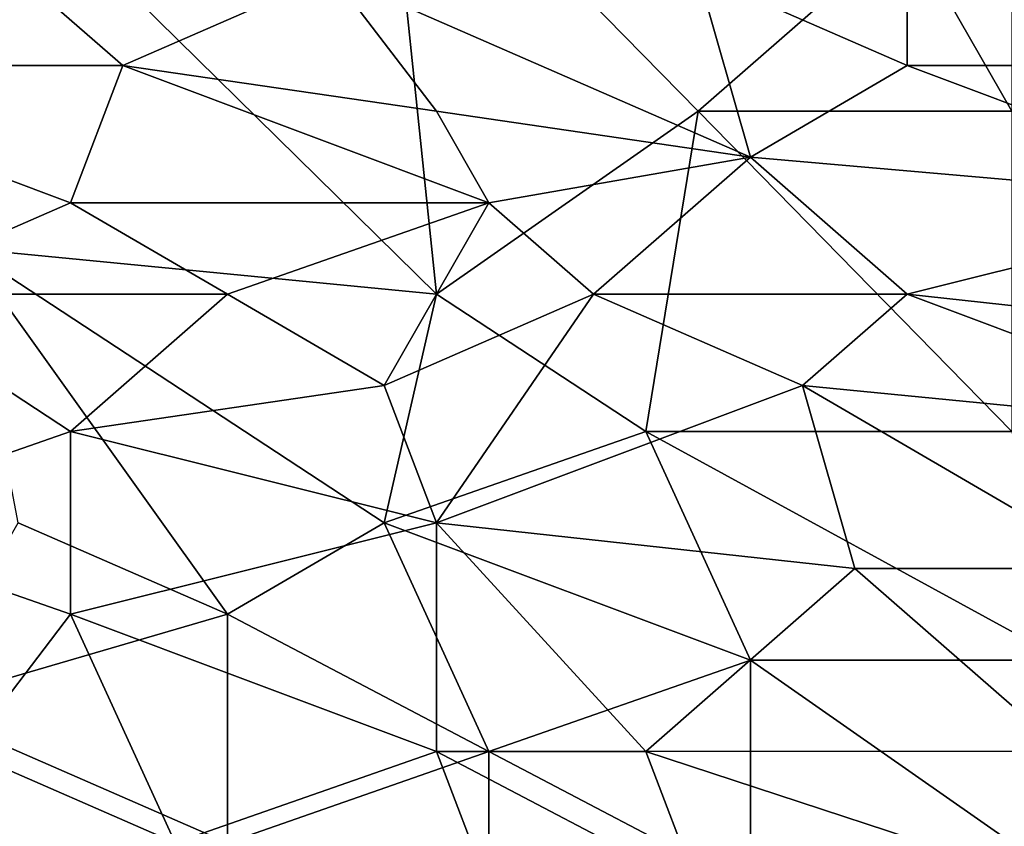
# Model space of a CAD drawing. Extents: x -1.1 to 1.1, y -0.36 to 0.36.
# Tile 146 of 256: x -0.74 to -0.65, y -0.27 to -0.2. Entities that reach past the tile are written whole.
import ezdxf

# ---------------------------------------------------------------- set-up
doc = ezdxf.new("R2010")
doc.units = 0

msp = doc.modelspace()

# ---------------------------------------------------------------- linework, layer by layer
for points in [[(-0.652205, -0.210338, 0.265477), (-0.661147, -0.194713, 0.265339), (-0.652205, -0.171276, 0.265155)], [(-0.737154, -0.190807, 0.265391), (-0.705857, -0.182995, 0.265257), (-0.701386, -0.225963, 0.265644)], [(-0.661147, -0.194713, 0.265339), (-0.679031, -0.210338, 0.265465), (-0.705857, -0.182995, 0.265257)], [(-0.679031, -0.210338, 0.265465), (-0.701386, -0.225963, 0.265644), (-0.705857, -0.182995, 0.265257)], [(-0.701386, -0.225963, 0.265644), (-0.741626, -0.222057, 0.26567), (-0.737154, -0.190807, 0.265391)], [(-0.661147, -0.206432, 0.398719), (-0.661147, -0.190807, 0.400539), (-0.679031, -0.19862, 0.399788)], [(-0.634321, -0.206432, 0.398433), (-0.616437, -0.190807, 0.40004), (-0.661147, -0.190807, 0.400539)], [(-0.634321, -0.206432, 0.398433), (-0.661147, -0.190807, 0.400539), (-0.661147, -0.206432, 0.398719)], [(-0.661147, -0.194713, 0.265339), (-0.652205, -0.210338, 0.265477), (-0.679031, -0.210338, 0.265465)], [(-0.763981, -0.206432, 0.398941), (-0.728212, -0.206432, 0.399006), (-0.737154, -0.19862, 0.399912)], [(-0.728212, -0.206432, 0.399006), (-0.710328, -0.19862, 0.399906), (-0.737154, -0.19862, 0.399912)], [(-0.701386, -0.210338, 0.398443), (-0.710328, -0.19862, 0.399906), (-0.728212, -0.206432, 0.399006)], [(-0.710328, -0.19862, 0.399906), (-0.67456, -0.214245, 0.397805), (-0.679031, -0.19862, 0.399788)], [(-0.710328, -0.19862, 0.399906), (-0.701386, -0.210338, 0.398443), (-0.67456, -0.214245, 0.397805)], [(-0.679031, -0.19862, 0.399788), (-0.67456, -0.214245, 0.397805), (-0.661147, -0.206432, 0.398719)], [(-0.732683, -0.218151, 0.39751), (-0.728212, -0.206432, 0.399006), (-0.763981, -0.206432, 0.398941)], [(-0.763981, -0.206432, 0.398941), (-0.750568, -0.225963, 0.396475), (-0.732683, -0.218151, 0.39751)], [(-0.728212, -0.206432, 0.399006), (-0.732683, -0.218151, 0.39751), (-0.696915, -0.218151, 0.397417)], [(-0.728212, -0.206432, 0.399006), (-0.696915, -0.218151, 0.397417), (-0.701386, -0.210338, 0.398443)], [(-0.62985, -0.218151, 0.396812), (-0.661147, -0.206432, 0.398719), (-0.67456, -0.214245, 0.397805)], [(-0.62985, -0.218151, 0.396812), (-0.634321, -0.206432, 0.398433), (-0.661147, -0.206432, 0.398719)], [(-0.67456, -0.214245, 0.397805), (-0.701386, -0.210338, 0.398443), (-0.696915, -0.218151, 0.397417)], [(-0.701386, -0.225963, 0.265644), (-0.679031, -0.210338, 0.265465), (-0.683502, -0.237682, 0.265758)], [(-0.652205, -0.237682, 0.265758), (-0.683502, -0.237682, 0.265758), (-0.679031, -0.210338, 0.265465)], [(-0.652205, -0.210338, 0.265477), (-0.652205, -0.237682, 0.265758), (-0.679031, -0.210338, 0.265465)], [(-0.696915, -0.218151, 0.397417), (-0.687973, -0.225963, 0.396246), (-0.67456, -0.214245, 0.397805)], [(-0.687973, -0.225963, 0.396246), (-0.661147, -0.225963, 0.396006), (-0.67456, -0.214245, 0.397805)], [(-0.67456, -0.214245, 0.397805), (-0.661147, -0.225963, 0.396006), (-0.62985, -0.218151, 0.396812)], [(-0.71927, -0.225963, 0.396424), (-0.732683, -0.218151, 0.39751), (-0.750568, -0.225963, 0.396475)], [(-0.732683, -0.218151, 0.39751), (-0.71927, -0.225963, 0.396424), (-0.696915, -0.218151, 0.397417)], [(-0.705857, -0.233776, 0.395165), (-0.696915, -0.218151, 0.397417), (-0.71927, -0.225963, 0.396424)], [(-0.696915, -0.218151, 0.397417), (-0.705857, -0.233776, 0.395165), (-0.687973, -0.225963, 0.396246)], [(-0.625379, -0.22987, 0.395012), (-0.62985, -0.218151, 0.396812), (-0.661147, -0.225963, 0.396006)], [(-0.741626, -0.222057, 0.26567), (-0.701386, -0.225963, 0.265644), (-0.705857, -0.245495, 0.265853)], [(-0.705857, -0.245495, 0.265853), (-0.71927, -0.253307, 0.265912), (-0.741626, -0.222057, 0.26567)], [(-0.71927, -0.253307, 0.265912), (-0.737154, -0.245495, 0.2659), (-0.741626, -0.222057, 0.26567)], [(-0.750568, -0.225963, 0.396475), (-0.755039, -0.245495, 0.393599), (-0.732683, -0.237682, 0.394704)], [(-0.750568, -0.225963, 0.396475), (-0.732683, -0.237682, 0.394704), (-0.71927, -0.225963, 0.396424)], [(-0.732683, -0.237682, 0.394704), (-0.705857, -0.233776, 0.395165), (-0.71927, -0.225963, 0.396424)], [(-0.687973, -0.225963, 0.396246), (-0.705857, -0.233776, 0.395165), (-0.701386, -0.245495, 0.393251)], [(-0.683502, -0.237682, 0.265758), (-0.705857, -0.245495, 0.265853), (-0.701386, -0.225963, 0.265644)], [(-0.687973, -0.225963, 0.396246), (-0.701386, -0.245495, 0.393251), (-0.670089, -0.233776, 0.394867)], [(-0.670089, -0.233776, 0.394867), (-0.661147, -0.225963, 0.396006), (-0.687973, -0.225963, 0.396246)], [(-0.670089, -0.233776, 0.394867), (-0.62985, -0.237682, 0.393821), (-0.661147, -0.225963, 0.396006)], [(-0.661147, -0.225963, 0.396006), (-0.62985, -0.237682, 0.393821), (-0.625379, -0.22987, 0.395012)], [(-0.701386, -0.245495, 0.393251), (-0.705857, -0.233776, 0.395165), (-0.732683, -0.237682, 0.394704)], [(-0.701386, -0.245495, 0.393251), (-0.665618, -0.249401, 0.392299), (-0.670089, -0.233776, 0.394867)], [(-0.643263, -0.249401, 0.39204), (-0.670089, -0.233776, 0.394867), (-0.665618, -0.249401, 0.392299)], [(-0.643263, -0.249401, 0.39204), (-0.62985, -0.237682, 0.393821), (-0.670089, -0.233776, 0.394867)], [(-0.732683, -0.253307, 0.392193), (-0.732683, -0.237682, 0.394704), (-0.755039, -0.245495, 0.393599)], [(-0.701386, -0.245495, 0.393251), (-0.732683, -0.237682, 0.394704), (-0.732683, -0.253307, 0.392193)], [(-0.705857, -0.245495, 0.265853), (-0.683502, -0.237682, 0.265758), (-0.67456, -0.257213, 0.265863)], [(-0.683502, -0.237682, 0.265758), (-0.652205, -0.237682, 0.265758), (-0.647734, -0.257213, 0.26586)], [(-0.647734, -0.257213, 0.26586), (-0.67456, -0.257213, 0.265863), (-0.683502, -0.237682, 0.265758)], [(-0.755039, -0.245495, 0.393599), (-0.741626, -0.265026, 0.390253), (-0.732683, -0.253307, 0.392193)], [(-0.71927, -0.253307, 0.265912), (-0.746097, -0.26112, 0.265962), (-0.737154, -0.245495, 0.2659)], [(-0.701386, -0.265026, 0.389943), (-0.701386, -0.245495, 0.393251), (-0.732683, -0.253307, 0.392193)], [(-0.71927, -0.253307, 0.265912), (-0.705857, -0.245495, 0.265853), (-0.696915, -0.265026, 0.265857)], [(-0.696915, -0.265026, 0.265857), (-0.705857, -0.245495, 0.265853), (-0.67456, -0.257213, 0.265863)], [(-0.665618, -0.249401, 0.392299), (-0.701386, -0.245495, 0.393251), (-0.683502, -0.265026, 0.389778)], [(-0.683502, -0.265026, 0.389778), (-0.701386, -0.245495, 0.393251), (-0.701386, -0.265026, 0.389943)], [(-0.683502, -0.265026, 0.389778), (-0.647734, -0.264991, 0.389456), (-0.665618, -0.249401, 0.392299)], [(-0.665618, -0.249401, 0.392299), (-0.647734, -0.264991, 0.389456), (-0.643263, -0.249401, 0.39204)], [(-0.746097, -0.26112, 0.265962), (-0.71927, -0.253307, 0.265912), (-0.71927, -0.272838, 0.265778)], [(-0.723741, -0.272838, 0.388767), (-0.732683, -0.253307, 0.392193), (-0.741626, -0.265026, 0.390253)], [(-0.732683, -0.253307, 0.392193), (-0.723741, -0.272838, 0.388767), (-0.701386, -0.265026, 0.389943)], [(-0.696915, -0.265026, 0.265857), (-0.71927, -0.272838, 0.265778), (-0.71927, -0.253307, 0.265912)], [(-0.696915, -0.265026, 0.265857), (-0.67456, -0.257213, 0.265863), (-0.67456, -0.276745, 0.265657)], [(-0.647734, -0.257213, 0.26586), (-0.652205, -0.272838, 0.265706), (-0.67456, -0.257213, 0.265863)], [(-0.652205, -0.272838, 0.265706), (-0.67456, -0.276745, 0.265657), (-0.67456, -0.257213, 0.265863)], [(-0.746097, -0.26112, 0.265962), (-0.71927, -0.272838, 0.265778), (-0.781865, -0.272838, 0.26583)], [(-0.741626, -0.265026, 0.390253), (-0.741626, -0.276745, 0.388184), (-0.723741, -0.272838, 0.388767)], [(-0.696915, -0.276745, 0.387792), (-0.701386, -0.265026, 0.389943), (-0.723741, -0.272838, 0.388767)], [(-0.71927, -0.272838, 0.265778), (-0.696915, -0.265026, 0.265857), (-0.696915, -0.280651, 0.265584)], [(-0.701386, -0.265026, 0.389943), (-0.679031, -0.276745, 0.387648), (-0.683502, -0.265026, 0.389778)], [(-0.701386, -0.265026, 0.389943), (-0.696915, -0.276745, 0.387792), (-0.679031, -0.276745, 0.387648)], [(-0.67456, -0.276745, 0.265657), (-0.696915, -0.280651, 0.265584), (-0.696915, -0.265026, 0.265857)], [(-0.683502, -0.265026, 0.389778), (-0.647734, -0.276745, 0.38734), (-0.647734, -0.264991, 0.389456)], [(-0.647734, -0.276745, 0.38734), (-0.683502, -0.265026, 0.389778), (-0.679031, -0.276745, 0.387648)]]:
    msp.add_3dface(points)

doc.saveas('drawing.dxf')
